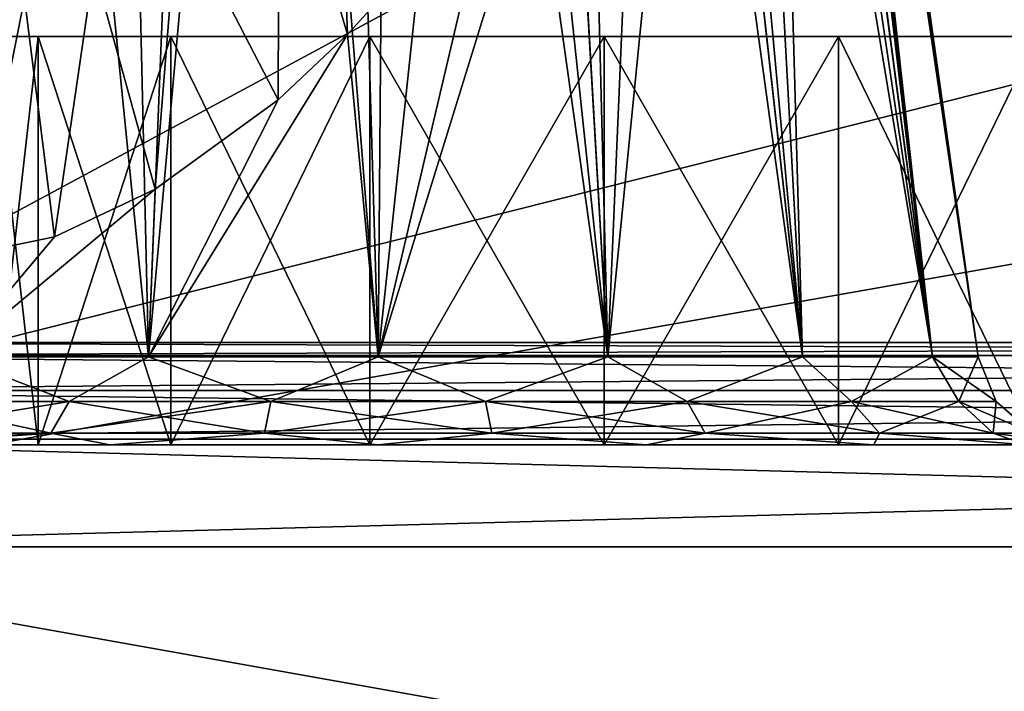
# Model space of a CAD drawing. Header units: millimetres. Extents: x -96 to 96, y -34 to 18.
# Tile 17 of 192: x -71.86 to -67.04, y -28.71 to -25.42. Entities that reach past the tile are written whole.
import ezdxf

# ---------------------------------------------------------------- set-up
doc = ezdxf.new("R2010")
doc.units = ezdxf.units.MM
doc.header["$LTSCALE"] = 65.185185
for name, color, linetype in [('102', 7, 'CONTINUOUS'), ('146', 7, 'CONTINUOUS'), ('148', 7, 'CONTINUOUS'), ('149', 7, 'CONTINUOUS'), ('150', 7, 'CONTINUOUS'), ('160', 7, 'CONTINUOUS'), ('2', 7, 'CONTINUOUS'), ('22', 7, 'CONTINUOUS'), ('24', 7, 'CONTINUOUS'), ('423', 7, 'CONTINUOUS'), ('424', 7, 'CONTINUOUS'), ('427', 7, 'CONTINUOUS'), ('431', 7, 'CONTINUOUS'), ('432', 7, 'CONTINUOUS'), ('523', 7, 'CONTINUOUS'), ('526', 7, 'CONTINUOUS'), ('527', 7, 'CONTINUOUS'), ('6', 7, 'CONTINUOUS'), ('68', 7, 'CONTINUOUS'), ('70', 7, 'CONTINUOUS')]:
    doc.layers.add(name, color=color, linetype=linetype)

msp = doc.modelspace()

# ---------------------------------------------------------------- linework, layer by layer
at = {"layer": '102', "color": 7, "linetype": 'Continuous'}
for points in [[(-74, -31.5262, -23.2618), (-54.25, -28, -23.4466), (-54.25, -31.5262, -23.2618), (-74, -31.5262, -23.2618)], [(-74, -31.5262, -23.2618), (-74, -28, -23.4466), (-54.25, -28, -23.4466), (-74, -31.5262, -23.2618)]]:
    msp.add_3dface(points, dxfattribs=at)
at = {"layer": '146', "color": 7, "linetype": 'Continuous'}
for points in [[(-74, -28, 23.4466), (-74, -31.5262, 23.2618), (-54.25, -31.5262, 23.2618), (-74, -28, 23.4466)], [(-54.25, -28, 23.4466), (-74, -28, 23.4466), (-54.25, -31.5262, 23.2618), (-54.25, -28, 23.4466)]]:
    msp.add_3dface(points, dxfattribs=at)
at = {"layer": '148', "color": 7, "linetype": 'Continuous'}
for points in [[(-74, -27.4738, 23.419), (-54.25, -28, 23.4466), (-54.25, -27.4738, 23.419), (-74, -27.4738, 23.419)], [(-74, -27.4738, 23.419), (-74, -28, 23.4466), (-54.25, -28, 23.4466), (-74, -27.4738, 23.419)]]:
    msp.add_3dface(points, dxfattribs=at)
at = {"layer": '149', "color": 7, "linetype": 'Continuous'}
for points in [[(-74, -28, -23.4466), (-74, -27.4738, -23.419), (-54.25, -27.4738, -23.419), (-74, -28, -23.4466)], [(-54.25, -28, -23.4466), (-74, -28, -23.4466), (-54.25, -27.4738, -23.419), (-54.25, -28, -23.4466)]]:
    msp.add_3dface(points, dxfattribs=at)
at = {"layer": '150', "color": 7, "linetype": 'Continuous'}
for points in [[(-54.25, -27, 22.9197), (-74, -27, 22.9197), (-74, -27.0627, 23.1621), (-54.25, -27, 22.9197)], [(-54.25, -27.0627, 23.1621), (-54.25, -27, 22.9197), (-74, -27.0627, 23.1621), (-54.25, -27.0627, 23.1621)], [(-74, -27.2353, 23.3438), (-54.25, -27.0627, 23.1621), (-74, -27.0627, 23.1621), (-74, -27.2353, 23.3438)], [(-54.25, -27.235, 23.3437), (-54.25, -27.0627, 23.1621), (-74, -27.2353, 23.3438), (-54.25, -27.235, 23.3437)], [(-74, -27.4738, 23.419), (-54.25, -27.4738, 23.419), (-54.25, -27.235, 23.3437), (-74, -27.4738, 23.419)], [(-74, -27.4738, 23.419), (-54.25, -27.235, 23.3437), (-74, -27.2353, 23.3438), (-74, -27.4738, 23.419)]]:
    msp.add_3dface(points, dxfattribs=at)
at = {"layer": '160', "color": 7, "linetype": 'Continuous'}
for points in [[(-74, -27.0627, -23.1621), (-74, -27, -22.9197), (-54.25, -27.0627, -23.1621), (-74, -27.0627, -23.1621)], [(-74, -27, -22.9197), (-54.25, -27, -22.9197), (-54.25, -27.0627, -23.1621), (-74, -27, -22.9197)], [(-54.25, -27.235, -23.3437), (-74, -27.0627, -23.1621), (-54.25, -27.0627, -23.1621), (-54.25, -27.235, -23.3437)], [(-74, -27.2353, -23.3438), (-74, -27.0627, -23.1621), (-54.25, -27.235, -23.3437), (-74, -27.2353, -23.3438)], [(-54.25, -27.4738, -23.419), (-74, -27.2353, -23.3438), (-54.25, -27.235, -23.3437), (-54.25, -27.4738, -23.419)], [(-54.25, -27.4738, -23.419), (-74, -27.4738, -23.419), (-74, -27.2353, -23.3438), (-54.25, -27.4738, -23.419)]]:
    msp.add_3dface(points, dxfattribs=at)
at = {"layer": '2', "color": 7, "linetype": 'Continuous'}
for points in [[(-3.6186, -27.5, 22.1466), (-74, 10.2026, 22.4756), (-74, -27.5, 22.1466), (-3.6186, -27.5, 22.1466)], [(-3.8118, -7.4278, 22.3217), (-74, 10.2026, 22.4756), (-3.6186, -27.5, 22.1466), (-3.8118, -7.4278, 22.3217)]]:
    msp.add_3dface(points, dxfattribs=at)
at = {"layer": '22', "color": 7, "linetype": 'Continuous'}
for points in [[(72, -2, 20), (72, -27.5, 20.2225), (-72, -27.5, 20.2225), (72, -2, 20)], [(-72, -2, 20), (72, -2, 20), (-72, -27.5, 20.2225), (-72, -2, 20)]]:
    msp.add_3dface(points, dxfattribs=at)
at = {"layer": '24', "color": 7, "linetype": 'Continuous'}
for points in [[(-72, -2, -20), (-72, -27.5, -20.2225), (72, -27.5, -20.2225), (-72, -2, -20)], [(72, -2, -20), (-72, -2, -20), (72, -27.5, -20.2225), (72, -2, -20)]]:
    msp.add_3dface(points, dxfattribs=at)
at = {"layer": '423', "color": 7, "linetype": 'Continuous'}
for points in [[(-68.9945, -18.4536, -15.2843), (-69.1984, -18.5477, -15.1212), (-68.0286, -27.0696, -14.5286), (-68.9945, -18.4536, -15.2843)], [(-68.8234, -18.4445, -15.4514), (-68.9945, -18.4536, -15.2843), (-68.0286, -27.0696, -14.5286), (-68.8234, -18.4445, -15.4514)], [(-68.6632, -18.5138, -15.6416), (-68.8234, -18.4445, -15.4514), (-67.3914, -27.0696, -15.4823), (-68.6632, -18.5138, -15.6416)], [(-67.3914, -27.0696, -15.4823), (-68.8234, -18.4445, -15.4514), (-68.0286, -27.0696, -14.5286), (-67.3914, -27.0696, -15.4823)], [(-68.5047, -18.6859, -15.8764), (-68.6632, -18.5138, -15.6416), (-67.3914, -27.0696, -15.4823), (-68.5047, -18.6859, -15.8764)], [(-69.1984, -18.5477, -15.1212), (-69.4597, -18.7648, -14.9573), (-68.9823, -27.0696, -13.8914), (-69.1984, -18.5477, -15.1212)], [(-68.0286, -27.0696, -14.5286), (-69.1984, -18.5477, -15.1212), (-68.9823, -27.0696, -13.8914), (-68.0286, -27.0696, -14.5286)], [(-68.3506, -19.0122, -16.1829), (-68.5047, -18.6859, -15.8764), (-67.3914, -27.0696, -15.4823), (-68.3506, -19.0122, -16.1829)], [(-69.4597, -18.7648, -14.9573), (-69.8162, -19.1803, -14.7997), (-68.9823, -27.0696, -13.8914), (-69.4597, -18.7648, -14.9573)], [(-67.1677, -27.0696, -16.6072), (-68.3506, -19.0122, -16.1829), (-67.3914, -27.0696, -15.4823), (-67.1677, -27.0696, -16.6072)], [(-68.2798, -19.2597, -16.3759), (-68.3506, -19.0122, -16.1829), (-67.1677, -27.0696, -16.6072), (-68.2798, -19.2597, -16.3759)], [(-69.8162, -19.1803, -14.7997), (-70.0461, -19.4978, -14.7328), (-68.9823, -27.0696, -13.8914), (-69.8162, -19.1803, -14.7997)], [(-68.2192, -19.5872, -16.6072), (-68.2798, -19.2597, -16.3759), (-67.1677, -27.0696, -16.6072), (-68.2192, -19.5872, -16.6072)], [(-70.0461, -19.4978, -14.7328), (-70.3183, -19.909, -14.6856), (-70.1072, -27.0696, -13.6677), (-70.0461, -19.4978, -14.7328)], [(-68.9823, -27.0696, -13.8914), (-70.0461, -19.4978, -14.7328), (-70.1072, -27.0696, -13.6677), (-68.9823, -27.0696, -13.8914)], [(-70.3183, -19.909, -14.6856), (-70.6343, -20.4221, -14.6724), (-70.1072, -27.0696, -13.6677), (-70.3183, -19.909, -14.6856)], [(-70.1072, -27.0696, -13.6677), (-70.6343, -20.4221, -14.6724), (-71.2321, -27.0696, -13.8914), (-70.1072, -27.0696, -13.6677)], [(-70.6343, -20.4221, -14.6724), (-70.9881, -21.0328, -14.7107), (-71.2321, -27.0696, -13.8914), (-70.6343, -20.4221, -14.6724)], [(-70.9881, -21.0328, -14.7107), (-71.3563, -21.7052, -14.8137), (-71.2321, -27.0696, -13.8914), (-70.9881, -21.0328, -14.7107)], [(-71.3563, -21.7052, -14.8137), (-71.7014, -22.3738, -14.9778), (-71.2321, -27.0696, -13.8914), (-71.3563, -21.7052, -14.8137)], [(-71.2321, -27.0696, -13.8914), (-71.7014, -22.3738, -14.9778), (-72.1857, -27.0696, -14.5286), (-71.2321, -27.0696, -13.8914)], [(-71.7014, -22.3738, -14.9778), (-72.0063, -23.0067, -15.1919), (-72.1857, -27.0696, -14.5286), (-71.7014, -22.3738, -14.9778)]]:
    msp.add_3dface(points, dxfattribs=at)
at = {"layer": '424', "color": 7, "linetype": 'Continuous'}
for points in [[(-68.2135, -19.6292, -16.6355), (-68.2192, -19.5872, -16.6072), (-67.3914, -27.0696, -17.7321), (-68.2135, -19.6292, -16.6355)], [(-68.2192, -19.5872, -16.6072), (-67.1677, -27.0696, -16.6072), (-67.3914, -27.0696, -17.7321), (-68.2192, -19.5872, -16.6072)], [(-68.2082, -19.672, -16.6641), (-68.2135, -19.6292, -16.6355), (-67.3914, -27.0696, -17.7321), (-68.2082, -19.672, -16.6641)], [(-68.1719, -20.2454, -17.0278), (-68.2082, -19.672, -16.6641), (-67.3914, -27.0696, -17.7321), (-68.1719, -20.2454, -17.0278)], [(-68.2011, -20.937, -17.4339), (-68.1719, -20.2454, -17.0278), (-67.3914, -27.0696, -17.7321), (-68.2011, -20.937, -17.4339)], [(-68.3196, -21.7345, -17.8719), (-68.2011, -20.937, -17.4339), (-68.0286, -27.0696, -18.6857), (-68.3196, -21.7345, -17.8719)], [(-68.0286, -27.0696, -18.6857), (-68.2011, -20.937, -17.4339), (-67.3914, -27.0696, -17.7321), (-68.0286, -27.0696, -18.6857)], [(-68.5327, -22.554, -18.2905), (-68.3196, -21.7345, -17.8719), (-68.0286, -27.0696, -18.6857), (-68.5327, -22.554, -18.2905)], [(-68.8212, -23.3219, -18.6487), (-68.5327, -22.554, -18.2905), (-68.9823, -27.0696, -19.3229), (-68.8212, -23.3219, -18.6487)], [(-68.9823, -27.0696, -19.3229), (-68.5327, -22.554, -18.2905), (-68.0286, -27.0696, -18.6857), (-68.9823, -27.0696, -19.3229)], [(-69.1601, -24.0064, -18.9305), (-68.8212, -23.3219, -18.6487), (-68.9823, -27.0696, -19.3229), (-69.1601, -24.0064, -18.9305)], [(-69.525, -24.5955, -19.1327), (-69.1601, -24.0064, -18.9305), (-70.1072, -27.0696, -19.5467), (-69.525, -24.5955, -19.1327)], [(-70.1072, -27.0696, -19.5467), (-69.1601, -24.0064, -18.9305), (-68.9823, -27.0696, -19.3229), (-70.1072, -27.0696, -19.5467)], [(-69.8955, -25.0882, -19.2598), (-69.525, -24.5955, -19.1327), (-70.1072, -27.0696, -19.5467), (-69.8955, -25.0882, -19.2598)], [(-70.2561, -25.49, -19.3206), (-69.8955, -25.0882, -19.2598), (-70.1072, -27.0696, -19.5467), (-70.2561, -25.49, -19.3206)], [(-71.2321, -27.0696, -19.3229), (-70.2561, -25.49, -19.3206), (-70.1072, -27.0696, -19.5467), (-71.2321, -27.0696, -19.3229)], [(-70.5966, -25.8103, -19.326), (-70.2561, -25.49, -19.3206), (-71.2321, -27.0696, -19.3229), (-70.5966, -25.8103, -19.326)], [(-71.1983, -26.2487, -19.212), (-70.5966, -25.8103, -19.326), (-71.2321, -27.0696, -19.3229), (-71.1983, -26.2487, -19.212)], [(-71.6918, -26.4815, -18.9843), (-71.1983, -26.2487, -19.212), (-72.1857, -27.0696, -18.6857), (-71.6918, -26.4815, -18.9843)], [(-72.1857, -27.0696, -18.6857), (-71.1983, -26.2487, -19.212), (-71.2321, -27.0696, -19.3229), (-72.1857, -27.0696, -18.6857)], [(-72.0878, -26.5625, -18.6818), (-71.6918, -26.4815, -18.9843), (-72.1857, -27.0696, -18.6857), (-72.0878, -26.5625, -18.6818)]]:
    msp.add_3dface(points, dxfattribs=at)
at = {"layer": '427', "color": 7, "linetype": 'Continuous'}
for points in [[(-70.5912, -24.3536, -19.2122), (-70.3104, -24.0039, -19.2049), (-70.2561, -25.49, -19.3206), (-70.5912, -24.3536, -19.2122)], [(-70.3104, -24.0039, -19.2049), (-69.8955, -25.0882, -19.2598), (-70.2561, -25.49, -19.3206), (-70.3104, -24.0039, -19.2049)], [(-71.0883, -24.859, -19.1361), (-70.5912, -24.3536, -19.2122), (-70.5966, -25.8103, -19.326), (-71.0883, -24.859, -19.1361)], [(-70.5912, -24.3536, -19.2122), (-70.2561, -25.49, -19.3206), (-70.5966, -25.8103, -19.326), (-70.5912, -24.3536, -19.2122)], [(-71.5, -25.1606, -18.9781), (-71.0883, -24.859, -19.1361), (-71.1983, -26.2487, -19.212), (-71.5, -25.1606, -18.9781)], [(-71.0883, -24.859, -19.1361), (-70.5966, -25.8103, -19.326), (-71.1983, -26.2487, -19.212), (-71.0883, -24.859, -19.1361)], [(-71.838, -25.3114, -18.7676), (-71.5, -25.1606, -18.9781), (-71.6918, -26.4815, -18.9843), (-71.838, -25.3114, -18.7676)], [(-71.5, -25.1606, -18.9781), (-71.1983, -26.2487, -19.212), (-71.6918, -26.4815, -18.9843), (-71.5, -25.1606, -18.9781)], [(-72.1149, -25.3447, -18.519), (-71.838, -25.3114, -18.7676), (-72.0878, -26.5625, -18.6818), (-72.1149, -25.3447, -18.519)], [(-71.838, -25.3114, -18.7676), (-71.6918, -26.4815, -18.9843), (-72.0878, -26.5625, -18.6818), (-71.838, -25.3114, -18.7676)]]:
    msp.add_3dface(points, dxfattribs=at)
at = {"layer": '431', "color": 7, "linetype": 'Continuous'}
for points in [[(-72.1857, -27.0696, -18.6857), (-71.6205, -27.2892, -19.2284), (-72.4258, -27.2892, -18.5527), (-72.1857, -27.0696, -18.6857)], [(-72.1857, -27.0696, -18.6857), (-71.2321, -27.0696, -19.3229), (-71.6205, -27.2892, -19.2284), (-72.1857, -27.0696, -18.6857)], [(-71.2321, -27.0696, -19.3229), (-70.6328, -27.2892, -19.5879), (-71.6205, -27.2892, -19.2284), (-71.2321, -27.0696, -19.3229)], [(-71.2321, -27.0696, -19.3229), (-70.1072, -27.0696, -19.5467), (-70.6328, -27.2892, -19.5879), (-71.2321, -27.0696, -19.3229)], [(-70.1072, -27.0696, -19.5467), (-69.5816, -27.2892, -19.5879), (-70.6328, -27.2892, -19.5879), (-70.1072, -27.0696, -19.5467)], [(-70.1072, -27.0696, -19.5467), (-68.9823, -27.0696, -19.3229), (-69.5816, -27.2892, -19.5879), (-70.1072, -27.0696, -19.5467)], [(-68.9823, -27.0696, -19.3229), (-68.5938, -27.2892, -19.2284), (-69.5816, -27.2892, -19.5879), (-68.9823, -27.0696, -19.3229)], [(-68.9823, -27.0696, -19.3229), (-68.0286, -27.0696, -18.6857), (-68.5938, -27.2892, -19.2284), (-68.9823, -27.0696, -19.3229)], [(-68.0286, -27.0696, -18.6857), (-67.7885, -27.2892, -18.5527), (-68.5938, -27.2892, -19.2284), (-68.0286, -27.0696, -18.6857)], [(-68.0286, -27.0696, -18.6857), (-67.3914, -27.0696, -17.7321), (-67.7885, -27.2892, -18.5527), (-68.0286, -27.0696, -18.6857)], [(-67.3914, -27.0696, -17.7321), (-67.263, -27.2892, -17.6424), (-67.7885, -27.2892, -18.5527), (-67.3914, -27.0696, -17.7321)], [(-67.3914, -27.0696, -17.7321), (-67.1677, -27.0696, -16.6072), (-67.263, -27.2892, -17.6424), (-67.3914, -27.0696, -17.7321)], [(-67.1677, -27.0696, -16.6072), (-67.0804, -27.2892, -16.6072), (-67.263, -27.2892, -17.6424), (-67.1677, -27.0696, -16.6072)], [(-71.7098, -27.4443, -19.383), (-72.5625, -27.4443, -18.6675), (-71.6205, -27.2892, -19.2284), (-71.7098, -27.4443, -19.383)], [(-71.6205, -27.2892, -19.2284), (-72.5625, -27.4443, -18.6675), (-72.4258, -27.2892, -18.5527), (-71.6205, -27.2892, -19.2284)], [(-70.6328, -27.2892, -19.5879), (-71.7098, -27.4443, -19.383), (-71.6205, -27.2892, -19.2284), (-70.6328, -27.2892, -19.5879)], [(-70.6638, -27.4443, -19.7637), (-71.7098, -27.4443, -19.383), (-70.6328, -27.2892, -19.5879), (-70.6638, -27.4443, -19.7637)], [(-69.5816, -27.2892, -19.5879), (-70.6638, -27.4443, -19.7637), (-70.6328, -27.2892, -19.5879), (-69.5816, -27.2892, -19.5879)], [(-69.5506, -27.4443, -19.7637), (-70.6638, -27.4443, -19.7637), (-69.5816, -27.2892, -19.5879), (-69.5506, -27.4443, -19.7637)], [(-68.5938, -27.2892, -19.2284), (-69.5506, -27.4443, -19.7637), (-69.5816, -27.2892, -19.5879), (-68.5938, -27.2892, -19.2284)], [(-68.5045, -27.4443, -19.383), (-69.5506, -27.4443, -19.7637), (-68.5938, -27.2892, -19.2284), (-68.5045, -27.4443, -19.383)], [(-67.7885, -27.2892, -18.5527), (-68.5045, -27.4443, -19.383), (-68.5938, -27.2892, -19.2284), (-67.7885, -27.2892, -18.5527)], [(-67.6518, -27.4443, -18.6675), (-68.5045, -27.4443, -19.383), (-67.7885, -27.2892, -18.5527), (-67.6518, -27.4443, -18.6675)], [(-67.263, -27.2892, -17.6424), (-67.6518, -27.4443, -18.6675), (-67.7885, -27.2892, -18.5527), (-67.263, -27.2892, -17.6424)], [(-67.0952, -27.4443, -17.7034), (-67.6518, -27.4443, -18.6675), (-67.263, -27.2892, -17.6424), (-67.0952, -27.4443, -17.7034)], [(-67.0804, -27.2892, -16.6072), (-67.0952, -27.4443, -17.7034), (-67.263, -27.2892, -17.6424), (-67.0804, -27.2892, -16.6072)], [(-66.9019, -27.4443, -16.6072), (-67.0952, -27.4443, -17.7034), (-67.0804, -27.2892, -16.6072), (-66.9019, -27.4443, -16.6072)], [(-71.7098, -27.4443, -19.383), (-72.5359, -27.5, -19.0358), (-72.5625, -27.4443, -18.6675), (-71.7098, -27.4443, -19.383)], [(-71.4216, -27.5, -19.7803), (-72.5359, -27.5, -19.0358), (-71.7098, -27.4443, -19.383), (-71.4216, -27.5, -19.7803)], [(-70.6638, -27.4443, -19.7637), (-71.4216, -27.5, -19.7803), (-71.7098, -27.4443, -19.383), (-70.6638, -27.4443, -19.7637)], [(-70.1072, -27.5, -20.0418), (-71.4216, -27.5, -19.7803), (-70.6638, -27.4443, -19.7637), (-70.1072, -27.5, -20.0418)], [(-69.5506, -27.4443, -19.7637), (-70.1072, -27.5, -20.0418), (-70.6638, -27.4443, -19.7637), (-69.5506, -27.4443, -19.7637)], [(-68.7928, -27.5, -19.7803), (-70.1072, -27.5, -20.0418), (-69.5506, -27.4443, -19.7637), (-68.7928, -27.5, -19.7803)], [(-68.5045, -27.4443, -19.383), (-68.7928, -27.5, -19.7803), (-69.5506, -27.4443, -19.7637), (-68.5045, -27.4443, -19.383)], [(-67.6785, -27.5, -19.0358), (-68.7928, -27.5, -19.7803), (-68.5045, -27.4443, -19.383), (-67.6785, -27.5, -19.0358)], [(-67.6518, -27.4443, -18.6675), (-67.6785, -27.5, -19.0358), (-68.5045, -27.4443, -19.383), (-67.6518, -27.4443, -18.6675)], [(-66.9339, -27.5, -17.9214), (-67.6785, -27.5, -19.0358), (-67.6518, -27.4443, -18.6675), (-66.9339, -27.5, -17.9214)], [(-67.0952, -27.4443, -17.7034), (-66.9339, -27.5, -17.9214), (-67.6518, -27.4443, -18.6675), (-67.0952, -27.4443, -17.7034)], [(-66.9019, -27.4443, -16.6072), (-66.9339, -27.5, -17.9214), (-67.0952, -27.4443, -17.7034), (-66.9019, -27.4443, -16.6072)]]:
    msp.add_3dface(points, dxfattribs=at)
at = {"layer": '432', "color": 7, "linetype": 'Continuous'}
for points in [[(-72.1857, -27.0696, -14.5286), (-72.4258, -27.2892, -14.6616), (-71.6205, -27.2892, -13.9859), (-72.1857, -27.0696, -14.5286)], [(-71.2321, -27.0696, -13.8914), (-72.1857, -27.0696, -14.5286), (-71.6205, -27.2892, -13.9859), (-71.2321, -27.0696, -13.8914)], [(-71.2321, -27.0696, -13.8914), (-71.6205, -27.2892, -13.9859), (-70.6328, -27.2892, -13.6264), (-71.2321, -27.0696, -13.8914)], [(-70.1072, -27.0696, -13.6677), (-71.2321, -27.0696, -13.8914), (-70.6328, -27.2892, -13.6264), (-70.1072, -27.0696, -13.6677)], [(-70.1072, -27.0696, -13.6677), (-70.6328, -27.2892, -13.6264), (-69.5816, -27.2892, -13.6264), (-70.1072, -27.0696, -13.6677)], [(-68.9823, -27.0696, -13.8914), (-70.1072, -27.0696, -13.6677), (-69.5816, -27.2892, -13.6264), (-68.9823, -27.0696, -13.8914)], [(-68.9823, -27.0696, -13.8914), (-69.5816, -27.2892, -13.6264), (-68.5938, -27.2892, -13.9859), (-68.9823, -27.0696, -13.8914)], [(-68.0286, -27.0696, -14.5286), (-68.9823, -27.0696, -13.8914), (-68.5938, -27.2892, -13.9859), (-68.0286, -27.0696, -14.5286)], [(-68.0286, -27.0696, -14.5286), (-68.5938, -27.2892, -13.9859), (-67.7885, -27.2892, -14.6616), (-68.0286, -27.0696, -14.5286)], [(-67.3914, -27.0696, -15.4823), (-68.0286, -27.0696, -14.5286), (-67.7885, -27.2892, -14.6616), (-67.3914, -27.0696, -15.4823)], [(-67.3914, -27.0696, -15.4823), (-67.7885, -27.2892, -14.6616), (-67.263, -27.2892, -15.572), (-67.3914, -27.0696, -15.4823)], [(-67.1677, -27.0696, -16.6072), (-67.3914, -27.0696, -15.4823), (-67.0804, -27.2892, -16.6072), (-67.1677, -27.0696, -16.6072)], [(-67.0804, -27.2892, -16.6072), (-67.3914, -27.0696, -15.4823), (-67.263, -27.2892, -15.572), (-67.0804, -27.2892, -16.6072)], [(-72.5625, -27.4443, -14.5469), (-71.7098, -27.4443, -13.8313), (-72.4258, -27.2892, -14.6616), (-72.5625, -27.4443, -14.5469)], [(-72.4258, -27.2892, -14.6616), (-71.7098, -27.4443, -13.8313), (-71.6205, -27.2892, -13.9859), (-72.4258, -27.2892, -14.6616)], [(-71.7098, -27.4443, -13.8313), (-70.6638, -27.4443, -13.4506), (-71.6205, -27.2892, -13.9859), (-71.7098, -27.4443, -13.8313)], [(-71.6205, -27.2892, -13.9859), (-70.6638, -27.4443, -13.4506), (-70.6328, -27.2892, -13.6264), (-71.6205, -27.2892, -13.9859)], [(-70.6638, -27.4443, -13.4506), (-69.5506, -27.4443, -13.4506), (-70.6328, -27.2892, -13.6264), (-70.6638, -27.4443, -13.4506)], [(-70.6328, -27.2892, -13.6264), (-69.5506, -27.4443, -13.4506), (-69.5816, -27.2892, -13.6264), (-70.6328, -27.2892, -13.6264)], [(-69.5506, -27.4443, -13.4506), (-68.5045, -27.4443, -13.8313), (-69.5816, -27.2892, -13.6264), (-69.5506, -27.4443, -13.4506)], [(-69.5816, -27.2892, -13.6264), (-68.5045, -27.4443, -13.8313), (-68.5938, -27.2892, -13.9859), (-69.5816, -27.2892, -13.6264)], [(-68.5045, -27.4443, -13.8313), (-67.6518, -27.4443, -14.5469), (-68.5938, -27.2892, -13.9859), (-68.5045, -27.4443, -13.8313)], [(-68.5938, -27.2892, -13.9859), (-67.6518, -27.4443, -14.5469), (-67.7885, -27.2892, -14.6616), (-68.5938, -27.2892, -13.9859)], [(-67.7885, -27.2892, -14.6616), (-67.0952, -27.4443, -15.5109), (-67.263, -27.2892, -15.572), (-67.7885, -27.2892, -14.6616)], [(-67.6518, -27.4443, -14.5469), (-67.0952, -27.4443, -15.5109), (-67.7885, -27.2892, -14.6616), (-67.6518, -27.4443, -14.5469)], [(-67.0952, -27.4443, -15.5109), (-66.9019, -27.4443, -16.6072), (-67.263, -27.2892, -15.572), (-67.0952, -27.4443, -15.5109)], [(-66.9019, -27.4443, -16.6072), (-67.0804, -27.2892, -16.6072), (-67.263, -27.2892, -15.572), (-66.9019, -27.4443, -16.6072)], [(-72.5625, -27.4443, -14.5469), (-72.5359, -27.5, -14.1786), (-71.7098, -27.4443, -13.8313), (-72.5625, -27.4443, -14.5469)], [(-72.5359, -27.5, -14.1786), (-71.4216, -27.5, -13.434), (-71.7098, -27.4443, -13.8313), (-72.5359, -27.5, -14.1786)], [(-71.7098, -27.4443, -13.8313), (-71.4216, -27.5, -13.434), (-70.6638, -27.4443, -13.4506), (-71.7098, -27.4443, -13.8313)], [(-71.4216, -27.5, -13.434), (-70.1072, -27.5, -13.1725), (-70.6638, -27.4443, -13.4506), (-71.4216, -27.5, -13.434)], [(-70.6638, -27.4443, -13.4506), (-70.1072, -27.5, -13.1725), (-69.5506, -27.4443, -13.4506), (-70.6638, -27.4443, -13.4506)], [(-70.1072, -27.5, -13.1725), (-68.7928, -27.5, -13.434), (-69.5506, -27.4443, -13.4506), (-70.1072, -27.5, -13.1725)], [(-69.5506, -27.4443, -13.4506), (-68.7928, -27.5, -13.434), (-68.5045, -27.4443, -13.8313), (-69.5506, -27.4443, -13.4506)], [(-68.7928, -27.5, -13.434), (-67.6785, -27.5, -14.1786), (-68.5045, -27.4443, -13.8313), (-68.7928, -27.5, -13.434)], [(-68.5045, -27.4443, -13.8313), (-67.6785, -27.5, -14.1786), (-67.6518, -27.4443, -14.5469), (-68.5045, -27.4443, -13.8313)], [(-67.6785, -27.5, -14.1786), (-66.9339, -27.5, -15.2929), (-67.6518, -27.4443, -14.5469), (-67.6785, -27.5, -14.1786)], [(-67.6518, -27.4443, -14.5469), (-66.9339, -27.5, -15.2929), (-67.0952, -27.4443, -15.5109), (-67.6518, -27.4443, -14.5469)], [(-66.9339, -27.5, -15.2929), (-66.6725, -27.5, -16.6072), (-67.0952, -27.4443, -15.5109), (-66.9339, -27.5, -15.2929)], [(-66.6725, -27.5, -16.6072), (-66.9019, -27.4443, -16.6072), (-67.0952, -27.4443, -15.5109), (-66.6725, -27.5, -16.6072)]]:
    msp.add_3dface(points, dxfattribs=at)
at = {"layer": '523', "color": 7, "linetype": 'Continuous'}
for points in [[(-71.7716, -25.5, 14.352), (-72, -25.5, 15.5), (-71.7716, -25.5, 16.648), (-71.7716, -25.5, 14.352)], [(-71.1213, -25.5, 17.6213), (-71.7716, -25.5, 14.352), (-71.7716, -25.5, 16.648), (-71.1213, -25.5, 17.6213)], [(-71.1213, -25.5, 13.3787), (-71.7716, -25.5, 14.352), (-71.1213, -25.5, 17.6213), (-71.1213, -25.5, 13.3787)], [(-70.148, -25.5, 12.7284), (-71.1213, -25.5, 13.3787), (-70.148, -25.5, 18.2716), (-70.148, -25.5, 12.7284)], [(-70.148, -25.5, 18.2716), (-71.1213, -25.5, 13.3787), (-71.1213, -25.5, 17.6213), (-70.148, -25.5, 18.2716)], [(-69, -25.5, 12.5), (-70.148, -25.5, 12.7284), (-69, -25.5, 18.5), (-69, -25.5, 12.5)], [(-69, -25.5, 18.5), (-70.148, -25.5, 12.7284), (-70.148, -25.5, 18.2716), (-69, -25.5, 18.5)], [(-67.852, -25.5, 12.7284), (-69, -25.5, 12.5), (-67.852, -25.5, 18.2716), (-67.852, -25.5, 12.7284)], [(-67.852, -25.5, 18.2716), (-69, -25.5, 12.5), (-69, -25.5, 18.5), (-67.852, -25.5, 18.2716)], [(-66.8787, -25.5, 17.6213), (-67.852, -25.5, 12.7284), (-67.852, -25.5, 18.2716), (-66.8787, -25.5, 17.6213)], [(-66.8787, -25.5, 13.3787), (-67.852, -25.5, 12.7284), (-66.8787, -25.5, 17.6213), (-66.8787, -25.5, 13.3787)]]:
    msp.add_3dface(points, dxfattribs=at)
at = {"layer": '526', "color": 7, "linetype": 'Continuous'}
for points in [[(-72, -25.5, 15.5), (-71.7716, -27.5, 16.6481), (-71.7716, -25.5, 16.648), (-72, -25.5, 15.5)], [(-72, -27.5, 15.5), (-71.7716, -27.5, 16.6481), (-72, -25.5, 15.5), (-72, -27.5, 15.5)], [(-71.7716, -27.5, 16.6481), (-71.1213, -27.5, 17.6213), (-71.7716, -25.5, 16.648), (-71.7716, -27.5, 16.6481)], [(-71.1213, -27.5, 17.6213), (-71.1213, -25.5, 17.6213), (-71.7716, -25.5, 16.648), (-71.1213, -27.5, 17.6213)], [(-71.1213, -27.5, 17.6213), (-70.148, -27.5, 18.2716), (-71.1213, -25.5, 17.6213), (-71.1213, -27.5, 17.6213)], [(-70.148, -27.5, 18.2716), (-70.148, -25.5, 18.2716), (-71.1213, -25.5, 17.6213), (-70.148, -27.5, 18.2716)], [(-69, -27.5, 18.5), (-69, -25.5, 18.5), (-70.148, -25.5, 18.2716), (-69, -27.5, 18.5)], [(-70.148, -27.5, 18.2716), (-69, -27.5, 18.5), (-70.148, -25.5, 18.2716), (-70.148, -27.5, 18.2716)], [(-67.852, -27.5, 18.2716), (-67.852, -25.5, 18.2716), (-69, -25.5, 18.5), (-67.852, -27.5, 18.2716)], [(-69, -27.5, 18.5), (-67.852, -27.5, 18.2716), (-69, -25.5, 18.5), (-69, -27.5, 18.5)], [(-66.8787, -27.5, 17.6213), (-66.8787, -25.5, 17.6213), (-67.852, -25.5, 18.2716), (-66.8787, -27.5, 17.6213)], [(-67.852, -27.5, 18.2716), (-66.8787, -27.5, 17.6213), (-67.852, -25.5, 18.2716), (-67.852, -27.5, 18.2716)]]:
    msp.add_3dface(points, dxfattribs=at)
at = {"layer": '527', "color": 7, "linetype": 'Continuous'}
for points in [[(-72, -27.5, 15.5), (-72, -25.5, 15.5), (-71.7716, -25.5, 14.352), (-72, -27.5, 15.5)], [(-71.7716, -27.5, 14.3519), (-72, -27.5, 15.5), (-71.7716, -25.5, 14.352), (-71.7716, -27.5, 14.3519)], [(-71.7716, -27.5, 14.3519), (-71.7716, -25.5, 14.352), (-71.1213, -25.5, 13.3787), (-71.7716, -27.5, 14.3519)], [(-71.1213, -27.5, 13.3787), (-71.7716, -27.5, 14.3519), (-71.1213, -25.5, 13.3787), (-71.1213, -27.5, 13.3787)], [(-71.1213, -27.5, 13.3787), (-71.1213, -25.5, 13.3787), (-70.148, -25.5, 12.7284), (-71.1213, -27.5, 13.3787)], [(-70.148, -27.5, 12.7284), (-71.1213, -27.5, 13.3787), (-70.148, -25.5, 12.7284), (-70.148, -27.5, 12.7284)], [(-69, -27.5, 12.5), (-70.148, -27.5, 12.7284), (-69, -25.5, 12.5), (-69, -27.5, 12.5)], [(-70.148, -27.5, 12.7284), (-70.148, -25.5, 12.7284), (-69, -25.5, 12.5), (-70.148, -27.5, 12.7284)], [(-69, -27.5, 12.5), (-69, -25.5, 12.5), (-67.852, -25.5, 12.7284), (-69, -27.5, 12.5)], [(-67.852, -27.5, 12.7284), (-69, -27.5, 12.5), (-67.852, -25.5, 12.7284), (-67.852, -27.5, 12.7284)], [(-67.852, -27.5, 12.7284), (-67.852, -25.5, 12.7284), (-66.8787, -25.5, 13.3787), (-67.852, -27.5, 12.7284)], [(-66.8787, -27.5, 13.3787), (-67.852, -27.5, 12.7284), (-66.8787, -25.5, 13.3787), (-66.8787, -27.5, 13.3787)]]:
    msp.add_3dface(points, dxfattribs=at)
at = {"layer": '6', "color": 7, "linetype": 'Continuous'}
for points in [[(-74, -27.5, -22.1466), (-3.9737, 10.2026, -22.4756), (-3.7894, -9.8053, -22.301), (-74, -27.5, -22.1466)], [(-74, 10.2026, -22.4756), (-3.9737, 10.2026, -22.4756), (-74, -27.5, -22.1466), (-74, 10.2026, -22.4756)], [(-3.6186, -27.5, -22.1466), (-74, -27.5, -22.1466), (-3.7894, -9.8053, -22.301), (-3.6186, -27.5, -22.1466)]]:
    msp.add_3dface(points, dxfattribs=at)
at = {"layer": '68', "color": 7, "linetype": 'Continuous'}
for points in [[(73.3466, -27.5, 20.3466), (-49.605, -27.5, 20.2305), (-73.3466, -27.5, 20.3466), (73.3466, -27.5, 20.3466)], [(-70.1072, -27.5, -20.0418), (-73.3466, -27.5, -20.3466), (-71.4216, -27.5, -19.7803), (-70.1072, -27.5, -20.0418)], [(-73.3466, -27.5, -20.3466), (-70.1072, -27.5, -20.0418), (-51.775, -27.5, -18.5), (-73.3466, -27.5, -20.3466)], [(-71.4216, -27.5, -19.7803), (-73.3466, -27.5, -20.3466), (-72.5359, -27.5, -19.0358), (-71.4216, -27.5, -19.7803)], [(49.605, -27.5, -20.2305), (-73.3466, -27.5, -20.3466), (48.8933, -27.5, -19.8877), (49.605, -27.5, -20.2305)], [(48.8933, -27.5, -19.8877), (-73.3466, -27.5, -20.3466), (-49.605, -27.5, -20.2305), (48.8933, -27.5, -19.8877)], [(-73.3466, -27.5, -20.3466), (-51.775, -27.5, -18.5), (-51.5992, -27.5, -19.2702), (-73.3466, -27.5, -20.3466)], [(-49.605, -27.5, -20.2305), (-73.3466, -27.5, -20.3466), (-50.395, -27.5, -20.2305), (-49.605, -27.5, -20.2305)], [(-50.395, -27.5, -20.2305), (-73.3466, -27.5, -20.3466), (-51.1067, -27.5, -19.8877), (-50.395, -27.5, -20.2305)], [(-51.1067, -27.5, -19.8877), (-73.3466, -27.5, -20.3466), (-51.5992, -27.5, -19.2702), (-51.1067, -27.5, -19.8877)], [(-73.3466, -27.5, 20.3466), (-50.395, -27.5, 20.2305), (-69, -27.5, 18.5), (-73.3466, -27.5, 20.3466)], [(-72, -27.5, 15.5), (-73.3466, -27.5, 20.3466), (-71.7716, -27.5, 16.6481), (-72, -27.5, 15.5)], [(-71.7716, -27.5, 16.6481), (-73.3466, -27.5, 20.3466), (-71.1213, -27.5, 17.6213), (-71.7716, -27.5, 16.6481)], [(-71.1213, -27.5, 17.6213), (-73.3466, -27.5, 20.3466), (-70.148, -27.5, 18.2716), (-71.1213, -27.5, 17.6213)], [(-70.148, -27.5, 18.2716), (-73.3466, -27.5, 20.3466), (-69, -27.5, 18.5), (-70.148, -27.5, 18.2716)], [(-73.3466, -27.5, -20.3466), (49.605, -27.5, -20.2305), (73.3466, -27.5, -20.3466), (-73.3466, -27.5, -20.3466)], [(-50.395, -27.5, 20.2305), (-73.3466, -27.5, 20.3466), (-49.605, -27.5, 20.2305), (-50.395, -27.5, 20.2305)], [(-71.4216, -27.5, -13.434), (-72.5359, -27.5, -14.1786), (-71.7716, -27.5, 14.3519), (-71.4216, -27.5, -13.434)], [(-72.5359, -27.5, -14.1786), (-72, -27.5, 15.5), (-71.7716, -27.5, 14.3519), (-72.5359, -27.5, -14.1786)], [(-71.1213, -27.5, 13.3787), (-71.4216, -27.5, -13.434), (-71.7716, -27.5, 14.3519), (-71.1213, -27.5, 13.3787)], [(-70.148, -27.5, 12.7284), (-71.4216, -27.5, -13.434), (-71.1213, -27.5, 13.3787), (-70.148, -27.5, 12.7284)], [(-70.1072, -27.5, -13.1725), (-71.4216, -27.5, -13.434), (-70.148, -27.5, 12.7284), (-70.1072, -27.5, -13.1725)], [(-69, -27.5, 12.5), (-70.1072, -27.5, -13.1725), (-70.148, -27.5, 12.7284), (-69, -27.5, 12.5)], [(-68.7928, -27.5, -13.434), (-70.1072, -27.5, -13.1725), (-69, -27.5, 12.5), (-68.7928, -27.5, -13.434)], [(-70.1072, -27.5, -20.0418), (-68.7928, -27.5, -19.7803), (-51.775, -27.5, -18.5), (-70.1072, -27.5, -20.0418)], [(-69, -27.5, 18.5), (-50.395, -27.5, 20.2305), (-67.852, -27.5, 18.2716), (-69, -27.5, 18.5)], [(-67.852, -27.5, 12.7284), (-68.7928, -27.5, -13.434), (-69, -27.5, 12.5), (-67.852, -27.5, 12.7284)], [(-67.6785, -27.5, -14.1786), (-68.7928, -27.5, -13.434), (-67.852, -27.5, 12.7284), (-67.6785, -27.5, -14.1786)], [(-68.7928, -27.5, -19.7803), (-67.6785, -27.5, -19.0358), (-51.775, -27.5, -18.5), (-68.7928, -27.5, -19.7803)], [(-67.852, -27.5, 18.2716), (-50.395, -27.5, 20.2305), (-66.8787, -27.5, 17.6213), (-67.852, -27.5, 18.2716)], [(-66.8787, -27.5, 13.3787), (-67.6785, -27.5, -14.1786), (-67.852, -27.5, 12.7284), (-66.8787, -27.5, 13.3787)], [(-66.9339, -27.5, -15.2929), (-67.6785, -27.5, -14.1786), (-66.8787, -27.5, 13.3787), (-66.9339, -27.5, -15.2929)], [(-67.6785, -27.5, -19.0358), (-66.9339, -27.5, -17.9214), (-51.775, -27.5, -18.5), (-67.6785, -27.5, -19.0358)]]:
    msp.add_3dface(points, dxfattribs=at)
at = {"layer": '70', "color": 7, "linetype": 'Continuous'}
for points in [[(-74, -27, -22.3903), (-54.25, -27, -22.3903), (-74, -27, -22.9197), (-74, -27, -22.3903)], [(-74, -27, -22.9197), (-54.25, -27, -22.3903), (-54.25, -27, -22.9197), (-74, -27, -22.9197)], [(-54.25, -27, 22.3903), (-74, -27, 22.3903), (-54.25, -27, 22.9197), (-54.25, -27, 22.3903)], [(-54.25, -27, 22.9197), (-74, -27, 22.3903), (-74, -27, 22.9197), (-54.25, -27, 22.9197)]]:
    msp.add_3dface(points, dxfattribs=at)

doc.saveas('drawing.dxf')
